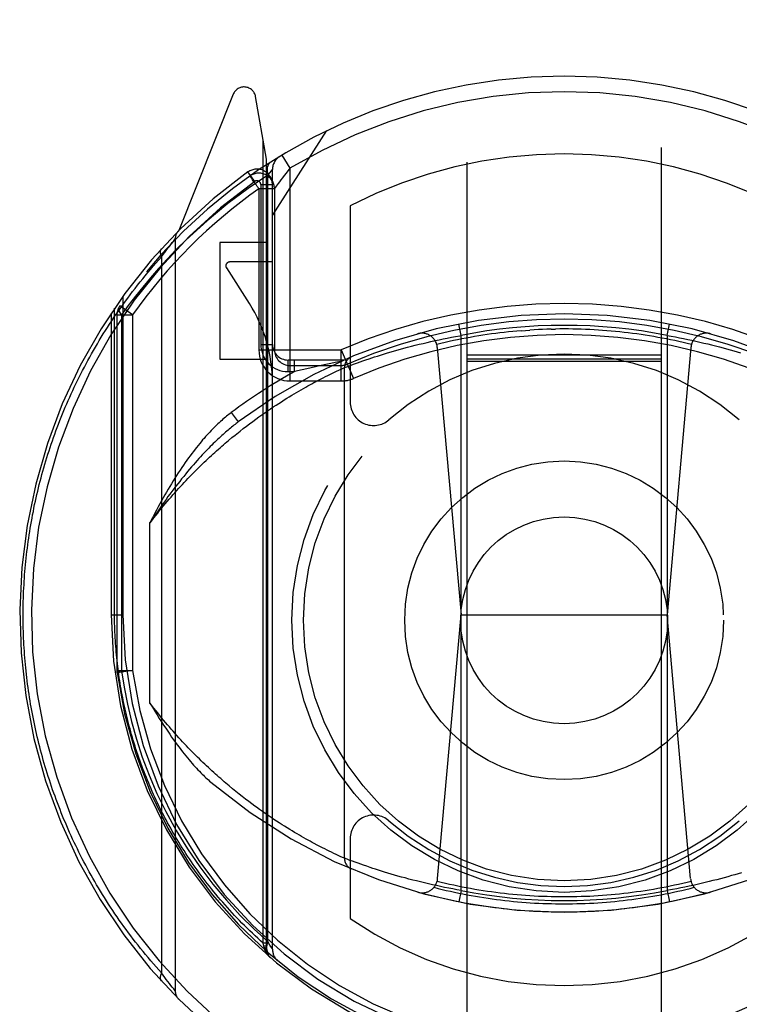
# Model space of a CAD drawing. Header units: inches. Extents: x 0 to 233, y 0 to 151.
# Tile 70 of 85: x 73.553 to 74.478, y 104.867 to 106.134. Entities that reach past the tile are written whole.
import ezdxf

# ---------------------------------------------------------------- set-up
doc = ezdxf.new("R2010")
doc.units = ezdxf.units.IN
doc.header["$LTSCALE"] = 12.808219
doc.header["$MEASUREMENT"] = 0
doc.linetypes.add('HIDDEN', pattern=[0.2, 0.1, -0.1])
doc.layers.add('DEFAULT_2', color=8, linetype='HIDDEN')

msp = doc.modelspace()

# ---------------------------------------------------------------- linework, layer by layer
at = {"layer": 'DEFAULT_2', "color": 8, "linetype": 'HIDDEN'}
for p, q in [((74.1278, 108.5122), (74.1278, 76.5104)), ((74.3778, 76.5104), (74.3778, 108.5122)), ((73.8274, 106.038), (73.7572, 105.8625)), ((73.8703, 105.9544), (73.8561, 106.035)), ((73.8778, 105.8822), (73.9478, 105.9912)), ((73.8659, 104.9459), (73.8659, 105.9793)), ((73.8703, 104.9382), (73.8703, 105.9544)), ((73.8899, 105.9598), (73.9003, 105.9427)), ((73.8549, 105.9257), (73.8462, 105.938)), ((73.8719, 105.9338), (73.8745, 105.9371)), ((73.8745, 105.9371), (73.8764, 105.9394)), ((73.8778, 104.9381), (73.8778, 105.9411)), ((73.9003, 105.9427), (73.8952, 105.9364)), ((73.9003, 105.9427), (73.9003, 105.6691)), ((73.849, 105.933), (73.8487, 105.9328)), ((73.849, 105.933), (73.8487, 105.9328)), ((73.8494, 105.9333), (73.849, 105.933)), ((73.8719, 104.9479), (73.8719, 105.9339)), ((73.8603, 105.9165), (73.8603, 105.7091)), ((73.8803, 105.9165), (73.8603, 105.9165)), ((73.8628, 105.9217), (73.8628, 105.7161)), ((73.8628, 105.9217), (73.8778, 105.9217)), ((73.8803, 105.9165), (73.8803, 105.7091)), ((73.9778, 105.8944), (73.9778, 105.6418)), ((73.749, 105.8471), (73.7508, 105.8495)), ((73.7508, 105.8495), (73.7527, 105.8518)), ((73.7527, 105.8518), (73.7528, 105.8519)), ((73.7528, 105.8519), (73.7528, 104.8844)), ((73.7394, 105.8346), (73.7413, 105.837)), ((73.7413, 105.837), (73.7434, 105.8398)), ((73.7434, 105.8398), (73.7452, 105.8423)), ((73.7452, 105.8423), (73.7472, 105.8448)), ((73.7472, 105.8448), (73.749, 105.8471)), ((73.8103, 105.8472), (73.8103, 105.6972)), ((73.8703, 105.8472), (73.8103, 105.8472)), ((73.7352, 105.8288), (73.7374, 105.8318)), ((73.7352, 105.8288), (73.7352, 104.9075)), ((73.7374, 105.8318), (73.7394, 105.8346)), ((73.8186, 105.8145), (73.848, 105.7686)), ((73.8778, 105.8222), (73.8228, 105.8222)), ((73.6853, 105.778), (73.6853, 105.3682)), ((73.6747, 105.3682), (73.6747, 105.7629)), ((73.6978, 105.7541), (73.6814, 105.7656)), ((73.6703, 105.7564), (73.6703, 105.3682)), ((73.6778, 105.7541), (73.6778, 105.2965)), ((73.6778, 105.7541), (73.6978, 105.7541)), ((73.6836, 105.7541), (73.6836, 105.2964)), ((73.6978, 105.7541), (73.6978, 105.2965)), ((74.1203, 105.7277), (74.1174, 105.7424)), ((74.2362, 105.7358), (74.2417, 105.7359)), ((74.3853, 105.7277), (74.3882, 105.7424)), ((74.0868, 105.7211), (74.0921, 105.7222)), ((74.0921, 105.7222), (74.0973, 105.7233)), ((74.0973, 105.7233), (74.1026, 105.7244)), ((74.1026, 105.7244), (74.1079, 105.7254)), ((74.1079, 105.7254), (74.1132, 105.7264)), ((74.1203, 105.0136), (74.1203, 105.7277)), ((74.3853, 105.7277), (74.3853, 105.0136)), ((74.3853, 105.7277), (74.3906, 105.7268)), ((74.3906, 105.7268), (74.3959, 105.7258)), ((74.3959, 105.7258), (74.4012, 105.7247)), ((74.4012, 105.7247), (74.4065, 105.7237)), ((74.4065, 105.7237), (74.4117, 105.7226)), ((74.4117, 105.7226), (74.417, 105.7215)), ((74.417, 105.7215), (74.4222, 105.7203)), ((73.8603, 105.7091), (73.9662, 105.7091)), ((73.8628, 105.7161), (73.8778, 105.7161)), ((73.9661, 105.6691), (73.9661, 105.7091)), ((73.9661, 105.7091), (73.982, 105.6724)), ((74.0376, 105.7087), (74.0422, 105.71)), ((74.0422, 105.71), (74.0468, 105.7112)), ((74.0468, 105.7112), (74.0516, 105.7125)), ((74.0516, 105.7125), (74.0564, 105.7138)), ((74.0564, 105.7138), (74.0613, 105.7151)), ((74.0613, 105.7151), (74.0663, 105.7163)), ((74.0663, 105.7163), (74.0714, 105.7175)), ((74.0714, 105.7175), (74.0765, 105.7187)), ((74.0765, 105.7187), (74.0816, 105.7199)), ((74.0816, 105.7199), (74.0868, 105.7211)), ((74.0897, 105.7123), (74.1203, 105.3682)), ((74.4159, 105.7123), (74.3853, 105.3682)), ((74.4222, 105.7203), (74.4273, 105.7191)), ((74.4273, 105.7191), (74.4325, 105.7179)), ((74.4325, 105.7179), (74.4375, 105.7167)), ((74.4375, 105.7167), (74.4425, 105.7155)), ((74.4425, 105.7155), (74.4475, 105.7142)), ((74.4475, 105.7142), (74.4524, 105.7129)), ((74.4524, 105.7129), (74.4571, 105.7117)), ((74.4571, 105.7117), (74.4618, 105.7104)), ((74.4618, 105.7104), (74.4664, 105.7091)), ((74.4664, 105.7091), (74.4709, 105.7078)), ((73.8103, 105.6972), (73.8703, 105.6972)), ((73.8978, 105.6811), (73.8978, 105.6961)), ((73.9703, 105.6961), (73.8978, 105.6961)), ((73.9063, 105.6811), (73.9063, 105.6961)), ((73.9941, 105.6949), (73.998, 105.6963)), ((73.998, 105.6963), (74.0022, 105.6977)), ((74.0022, 105.6977), (74.0056, 105.6988)), ((74.0056, 105.6988), (74.0091, 105.7)), ((74.0091, 105.7), (74.0128, 105.7012)), ((74.0128, 105.7012), (74.0166, 105.7024)), ((74.0166, 105.7024), (74.0205, 105.7036)), ((74.0205, 105.7036), (74.0246, 105.7049)), ((74.0246, 105.7049), (74.0288, 105.7061)), ((74.0288, 105.7061), (74.0332, 105.7074)), ((74.0332, 105.7074), (74.0376, 105.7087)), ((74.3778, 105.7022), (74.1278, 105.7022)), ((74.3778, 105.6971), (74.1278, 105.6971)), ((74.4709, 105.7078), (74.4753, 105.7065)), ((74.4753, 105.7065), (74.4795, 105.7053)), ((73.9003, 105.6891), (73.9661, 105.6891)), ((73.9258, 105.6857), (73.9161, 105.6834)), ((73.935, 105.6878), (73.9258, 105.6857)), ((73.9441, 105.6898), (73.935, 105.6878)), ((73.9528, 105.6917), (73.9441, 105.6898)), ((73.9583, 105.6929), (73.9528, 105.6917)), ((73.9673, 105.6948), (73.9583, 105.6929)), ((73.9633, 105.6831), (73.9662, 105.6844)), ((73.9662, 105.6844), (73.9689, 105.6857)), ((73.9703, 105.6863), (73.9733, 105.6874)), ((73.9703, 105.0551), (73.9703, 105.6863)), ((73.9733, 105.6874), (73.9767, 105.6887)), ((73.9767, 105.6887), (73.98, 105.6899)), ((73.98, 105.6899), (73.9833, 105.6911)), ((73.9833, 105.6911), (73.9871, 105.6925)), ((73.9871, 105.6925), (73.9904, 105.6937)), ((73.9904, 105.6937), (73.9941, 105.6949)), ((74.3778, 105.694), (74.1278, 105.694)), ((73.8978, 105.6811), (73.9063, 105.6811)), ((73.9161, 105.6834), (73.9063, 105.6811)), ((73.936, 105.6696), (73.9395, 105.6714)), ((73.9395, 105.6714), (73.9428, 105.6731)), ((73.9428, 105.6731), (73.9459, 105.6747)), ((73.9459, 105.6747), (73.9488, 105.6761)), ((73.9488, 105.6761), (73.9516, 105.6775)), ((73.9516, 105.6775), (73.9542, 105.6788)), ((73.9542, 105.6788), (73.9574, 105.6803)), ((73.9574, 105.6803), (73.9602, 105.6816)), ((73.9602, 105.6816), (73.9633, 105.6831)), ((73.9003, 105.6691), (73.9661, 105.6691)), ((73.9148, 105.6579), (73.9177, 105.6596)), ((73.9177, 105.6596), (73.9205, 105.6612)), ((73.9205, 105.6612), (73.9233, 105.6627)), ((73.9233, 105.6627), (73.9259, 105.6642)), ((73.9259, 105.6642), (73.9286, 105.6656)), ((73.9324, 105.6677), (73.936, 105.6696)), ((73.8927, 105.6447), (73.8961, 105.6468)), ((73.8961, 105.6468), (73.8993, 105.6488)), ((73.8993, 105.6488), (73.9026, 105.6507)), ((73.9026, 105.6507), (73.9057, 105.6526)), ((73.9057, 105.6526), (73.9088, 105.6545)), ((73.9088, 105.6545), (73.9118, 105.6562)), ((73.9118, 105.6562), (73.9148, 105.6579)), ((73.8715, 105.6307), (73.8752, 105.6333)), ((73.8752, 105.6333), (73.8788, 105.6357)), ((73.8788, 105.6357), (73.8824, 105.638)), ((73.8824, 105.638), (73.8859, 105.6403)), ((73.8859, 105.6403), (73.8894, 105.6425)), ((73.8894, 105.6425), (73.8927, 105.6447)), ((73.8248, 105.6284), (73.8338, 105.6164)), ((73.8563, 105.62), (73.8602, 105.6228)), ((73.8602, 105.6228), (73.864, 105.6255)), ((73.864, 105.6255), (73.8678, 105.6282)), ((73.8678, 105.6282), (73.8715, 105.6307)), ((73.8362, 105.6047), (73.8403, 105.6079)), ((73.8403, 105.6079), (73.8444, 105.611)), ((73.8444, 105.611), (73.8484, 105.6141)), ((73.8484, 105.6141), (73.8524, 105.6171)), ((73.8524, 105.6171), (73.8563, 105.62)), ((73.8213, 105.5926), (73.8256, 105.5962)), ((73.832, 105.6013), (73.8362, 105.6047)), ((73.817, 105.5889), (73.8213, 105.5926)), ((73.7203, 105.2548), (73.7203, 105.4866)), ((73.6703, 105.3682), (73.6747, 105.3682)), ((73.6703, 105.3682), (73.6853, 105.3682)), ((74.0901, 105.0289), (74.1203, 105.3682)), ((74.1203, 105.3682), (74.3853, 105.3682)), ((74.4154, 105.0289), (74.3853, 105.3682)), ((73.6778, 105.2965), (73.678, 105.2938)), ((73.6778, 105.2965), (73.6978, 105.2965)), ((73.6978, 105.2965), (73.678, 105.2938)), ((73.8264, 105.1445), (73.8221, 105.1481)), ((73.8307, 105.1411), (73.8264, 105.1445)), ((73.8349, 105.1377), (73.8307, 105.1411)), ((73.839, 105.1344), (73.8349, 105.1377)), ((73.8431, 105.1312), (73.839, 105.1344)), ((73.8472, 105.1281), (73.8431, 105.1312)), ((73.8512, 105.1251), (73.8472, 105.1281)), ((73.8552, 105.1222), (73.8512, 105.1251)), ((73.8648, 105.1152), (73.861, 105.118)), ((73.8686, 105.1126), (73.8648, 105.1152)), ((73.8723, 105.11), (73.8686, 105.1126)), ((73.876, 105.1076), (73.8723, 105.11)), ((73.8796, 105.1051), (73.876, 105.1076)), ((73.8831, 105.1028), (73.8796, 105.1051)), ((73.8866, 105.1005), (73.8831, 105.1028)), ((73.8901, 105.0983), (73.8866, 105.1005)), ((73.8934, 105.0962), (73.8901, 105.0983)), ((73.8968, 105.0941), (73.8934, 105.0962)), ((73.9, 105.0921), (73.8968, 105.0941)), ((73.9032, 105.0902), (73.9, 105.0921)), ((73.9063, 105.0883), (73.9032, 105.0902)), ((73.9094, 105.0865), (73.9063, 105.0883)), ((73.9124, 105.0848), (73.9094, 105.0865)), ((73.9153, 105.0831), (73.9124, 105.0848)), ((73.9182, 105.0814), (73.9153, 105.0831)), ((73.921, 105.0798), (73.9182, 105.0814)), ((73.9238, 105.0783), (73.921, 105.0798)), ((73.9264, 105.0769), (73.9238, 105.0783)), ((73.929, 105.0754), (73.9264, 105.0769)), ((73.9316, 105.0741), (73.929, 105.0754)), ((73.9778, 105.0806), (73.9778, 104.9777)), ((73.9352, 105.0721), (73.9316, 105.0741)), ((73.9387, 105.0703), (73.9352, 105.0721)), ((73.942, 105.0686), (73.9387, 105.0703)), ((73.9452, 105.067), (73.942, 105.0686)), ((73.9481, 105.0655), (73.9452, 105.067)), ((73.9509, 105.0641), (73.9481, 105.0655)), ((73.9536, 105.0629), (73.9509, 105.0641)), ((73.9568, 105.0613), (73.9536, 105.0629)), ((73.9597, 105.0599), (73.9568, 105.0613)), ((73.9622, 105.0588), (73.9597, 105.0599)), ((73.9649, 105.0575), (73.9622, 105.0588)), ((73.9678, 105.0562), (73.9649, 105.0575)), ((73.9703, 105.0551), (73.9678, 105.0562)), ((73.9737, 105.0538), (73.9703, 105.0551)), ((73.9772, 105.0524), (73.9737, 105.0538)), ((73.9806, 105.0512), (73.9772, 105.0524)), ((73.984, 105.05), (73.9806, 105.0512)), ((73.9879, 105.0486), (73.984, 105.05)), ((73.9913, 105.0474), (73.9879, 105.0486)), ((73.995, 105.0461), (73.9913, 105.0474)), ((73.999, 105.0447), (73.995, 105.0461)), ((74.0033, 105.0432), (73.999, 105.0447)), ((74.0068, 105.0421), (74.0033, 105.0432)), ((74.0103, 105.041), (74.0068, 105.0421)), ((74.014, 105.0398), (74.0103, 105.041)), ((74.0179, 105.0385), (74.014, 105.0398)), ((74.0219, 105.0373), (74.0179, 105.0385)), ((74.026, 105.0361), (74.0219, 105.0373)), ((74.0303, 105.0348), (74.026, 105.0361)), ((74.0346, 105.0335), (74.0303, 105.0348)), ((74.0391, 105.0322), (74.0346, 105.0335)), ((74.0437, 105.0309), (74.0391, 105.0322)), ((74.0484, 105.0297), (74.0437, 105.0309)), ((74.0532, 105.0284), (74.0484, 105.0297)), ((74.0581, 105.0271), (74.0532, 105.0284)), ((74.063, 105.0259), (74.0581, 105.0271)), ((74.068, 105.0246), (74.063, 105.0259)), ((74.4392, 105.025), (74.4342, 105.0238)), ((74.4442, 105.0263), (74.4392, 105.025)), ((74.4491, 105.0275), (74.4442, 105.0263)), ((74.454, 105.0288), (74.4491, 105.0275)), ((74.4587, 105.0301), (74.454, 105.0288)), ((74.4634, 105.0314), (74.4587, 105.0301)), ((74.4679, 105.0327), (74.4634, 105.0314)), ((74.4724, 105.0339), (74.4679, 105.0327)), ((74.4767, 105.0352), (74.4724, 105.0339)), ((74.4809, 105.0365), (74.4767, 105.0352)), ((74.0731, 105.0234), (74.068, 105.0246)), ((74.0782, 105.0222), (74.0731, 105.0234)), ((74.0834, 105.021), (74.0782, 105.0222)), ((74.0886, 105.0199), (74.0834, 105.021)), ((74.0938, 105.0187), (74.0886, 105.0199)), ((74.0991, 105.0176), (74.0938, 105.0187)), ((74.1044, 105.0166), (74.0991, 105.0176)), ((74.1097, 105.0156), (74.1044, 105.0166)), ((74.115, 105.0146), (74.1097, 105.0156)), ((74.1203, 105.0136), (74.115, 105.0146)), ((74.1203, 105.0136), (74.1174, 104.9989)), ((74.3853, 105.0136), (74.3882, 104.9989)), ((74.3976, 105.0159), (74.3923, 105.0149)), ((74.4029, 105.0169), (74.3976, 105.0159)), ((74.4082, 105.018), (74.4029, 105.0169)), ((74.4135, 105.0191), (74.4082, 105.018)), ((74.4187, 105.0202), (74.4135, 105.0191)), ((74.4239, 105.0214), (74.4187, 105.0202)), ((74.4291, 105.0226), (74.4239, 105.0214)), ((74.4342, 105.0238), (74.4291, 105.0226)), ((73.8668, 104.942), (73.8659, 104.9459)), ((73.8703, 104.9459), (73.8659, 104.9459)), ((73.8671, 104.9401), (73.8668, 104.942)), ((73.8703, 104.942), (73.8668, 104.942)), ((73.8673, 104.9394), (73.8671, 104.9401)), ((73.8703, 104.9382), (73.8703, 104.9383)), ((73.8746, 104.9434), (73.8719, 104.9479)), ((73.8764, 104.9403), (73.8746, 104.9434)), ((73.8774, 104.9386), (73.8764, 104.9403)), ((73.7374, 104.9045), (73.7352, 104.9075)), ((73.7394, 104.9018), (73.7374, 104.9045)), ((73.7413, 104.8993), (73.7394, 104.9018)), ((73.7434, 104.8965), (73.7413, 104.8993)), ((73.7452, 104.8941), (73.7434, 104.8965)), ((73.7472, 104.8916), (73.7452, 104.8941)), ((73.749, 104.8892), (73.7472, 104.8916)), ((73.7508, 104.8869), (73.749, 104.8892)), ((73.7528, 104.8844), (73.7508, 104.8869))]:
    msp.add_line(p, q, dxfattribs=at)
for points in [[(73.8753, 105.9506), (73.8738, 105.9494), (73.8726, 105.9479), (73.8717, 105.9461), (73.8711, 105.9439), (73.8708, 105.9416), (73.8708, 105.9391), (73.8712, 105.9365), (73.8719, 105.9338)], [(73.8764, 105.9394), (73.8774, 105.9407), (73.8777, 105.941), (73.8778, 105.9411)], [(73.8719, 105.9339), (73.8464, 105.9168), (73.8203, 105.8973), (73.7937, 105.8752), (73.7666, 105.8506)], [(73.852, 105.9281), (73.8512, 105.9294), (73.8504, 105.9305), (73.8497, 105.9314), (73.8492, 105.9322), (73.8488, 105.9326), (73.8487, 105.9328)], [(73.8603, 105.9165), (73.8592, 105.9179), (73.8582, 105.9194), (73.8571, 105.9209), (73.856, 105.9225), (73.855, 105.924), (73.8539, 105.9254), (73.852, 105.9281)], [(73.8952, 105.9364), (73.8928, 105.9334), (73.8906, 105.9305), (73.8886, 105.9278), (73.8867, 105.9254), (73.8851, 105.9232), (73.8827, 105.9198)], [(73.8806, 105.9169), (73.8804, 105.9166), (73.8803, 105.9165)], [(73.8827, 105.9198), (73.8818, 105.9185), (73.8806, 105.9169)], [(73.7666, 105.8506), (73.754, 105.8382), (73.7422, 105.8259), (73.7312, 105.8138), (73.7208, 105.8019), (73.7109, 105.79), (73.7015, 105.7782), (73.6924, 105.7662), (73.6836, 105.7541)], [(73.7347, 105.8389), (73.7346, 105.8388), (73.7345, 105.8386), (73.7344, 105.8385), (73.7343, 105.8384), (73.7342, 105.8382), (73.7341, 105.838), (73.734, 105.8379), (73.7339, 105.8377), (73.7338, 105.8376), (73.7338, 105.8374), (73.7337, 105.8372), (73.7336, 105.837), (73.7336, 105.8368), (73.7335, 105.8367), (73.7335, 105.8365), (73.7335, 105.8363), (73.7334, 105.8361), (73.7334, 105.8359), (73.7334, 105.8357), (73.7334, 105.8355), (73.7334, 105.8353), (73.7334, 105.835), (73.7334, 105.8348), (73.7334, 105.8346), (73.7334, 105.8344), (73.7334, 105.8342), (73.7334, 105.8339), (73.7335, 105.8337), (73.7335, 105.8335), (73.7335, 105.8332), (73.7336, 105.833), (73.7336, 105.8328), (73.7337, 105.8325), (73.7338, 105.8323), (73.7338, 105.8321), (73.7339, 105.8318), (73.734, 105.8316), (73.7341, 105.8313), (73.7342, 105.8311), (73.7342, 105.8308), (73.7344, 105.8306), (73.7345, 105.8303), (73.7346, 105.8301), (73.7347, 105.8298), (73.7348, 105.8296), (73.7349, 105.8293), (73.7351, 105.8291), (73.7352, 105.8288)], [(73.5572, 105.3682), (73.5572, 105.3725), (73.5572, 105.3767), (73.5573, 105.381), (73.5574, 105.3853), (73.5575, 105.3896), (73.5576, 105.3939), (73.5578, 105.3982), (73.558, 105.4025), (73.5583, 105.4068), (73.5585, 105.4111), (73.5588, 105.4154), (73.5591, 105.4197), (73.5594, 105.424), (73.5598, 105.4283), (73.5602, 105.4326), (73.5606, 105.4369), (73.5611, 105.4412), (73.5615, 105.4455), (73.562, 105.4498), (73.5626, 105.4541), (73.5631, 105.4584), (73.5637, 105.4627), (73.5643, 105.467), (73.565, 105.4713), (73.5656, 105.4756), (73.5663, 105.4799), (73.5671, 105.4842), (73.5678, 105.4885), (73.5686, 105.4928), (73.5694, 105.4971), (73.5703, 105.5014), (73.5711, 105.5057), (73.572, 105.51), (73.5729, 105.5144), (73.5739, 105.5187), (73.5749, 105.523), (73.5759, 105.5273), (73.577, 105.5316), (73.578, 105.5359), (73.5791, 105.5403), (73.5803, 105.5446), (73.5814, 105.5489), (73.5826, 105.5532), (73.5839, 105.5575), (73.5851, 105.5619), (73.5864, 105.5662), (73.5877, 105.5705), (73.5891, 105.5748), (73.5905, 105.5791), (73.5919, 105.5835), (73.5933, 105.5878), (73.5948, 105.5921), (73.5963, 105.5964), (73.5979, 105.6008), (73.5994, 105.6051), (73.6011, 105.6094), (73.6027, 105.6137), (73.6044, 105.6181), (73.6061, 105.6224), (73.6078, 105.6267), (73.6096, 105.631), (73.6114, 105.6353), (73.6133, 105.6396), (73.6151, 105.644), (73.6171, 105.6483), (73.619, 105.6526), (73.621, 105.6569), (73.623, 105.6612), (73.6251, 105.6655), (73.6272, 105.6698), (73.6293, 105.6741), (73.6314, 105.6784), (73.6336, 105.6827), (73.6359, 105.687), (73.6381, 105.6913), (73.6405, 105.6955), (73.6428, 105.6998), (73.6452, 105.7041), (73.6476, 105.7084), (73.6501, 105.7126), (73.6526, 105.7169), (73.6551, 105.7211), (73.6577, 105.7254), (73.6603, 105.7296), (73.663, 105.7339), (73.6656, 105.7381), (73.6684, 105.7423), (73.6711, 105.7465), (73.674, 105.7507), (73.6768, 105.7549), (73.6797, 105.7591), (73.6826, 105.7633), (73.6856, 105.7675), (73.6886, 105.7717), (73.6917, 105.7758), (73.6948, 105.78), (73.6979, 105.7841), (73.7011, 105.7882), (73.7043, 105.7923), (73.7076, 105.7965), (73.7109, 105.8005), (73.7142, 105.8046), (73.7176, 105.8087), (73.721, 105.8127), (73.7245, 105.8168), (73.728, 105.8208), (73.7316, 105.8248), (73.7352, 105.8288)], [(73.6836, 105.7541), (73.6822, 105.7563), (73.6812, 105.7585), (73.6806, 105.7606), (73.6805, 105.7625), (73.6807, 105.7642), (73.6814, 105.7656)], [(74.1977, 105.7338), (74.2032, 105.7342), (74.2087, 105.7346)], [(74.2362, 105.7358), (74.2307, 105.7357), (74.2252, 105.7355), (74.2197, 105.7352), (74.2142, 105.7349), (74.2087, 105.7346)], [(74.2528, 105.736), (74.2473, 105.736), (74.2417, 105.7359)], [(74.4165, 105.716), (74.4112, 105.7173), (74.4058, 105.7186), (74.4004, 105.7198), (74.3951, 105.721), (74.3897, 105.7221), (74.3843, 105.7232), (74.3788, 105.7242), (74.3734, 105.7252), (74.368, 105.7262), (74.3626, 105.7271), (74.3571, 105.728), (74.3517, 105.7288), (74.3462, 105.7296), (74.3407, 105.7303), (74.3353, 105.731), (74.3298, 105.7316), (74.3243, 105.7322), (74.3188, 105.7328), (74.3133, 105.7333), (74.3078, 105.7338), (74.3023, 105.7342), (74.2968, 105.7346), (74.2913, 105.7349), (74.2858, 105.7352), (74.2803, 105.7355), (74.2748, 105.7357), (74.2693, 105.7358), (74.2638, 105.7359), (74.2583, 105.736), (74.2528, 105.736)], [(74.1977, 105.7338), (74.1922, 105.7333), (74.1867, 105.7328), (74.1812, 105.7322), (74.1758, 105.7316), (74.1703, 105.731), (74.1648, 105.7303), (74.1593, 105.7296), (74.1539, 105.7288), (74.1484, 105.728), (74.143, 105.7271), (74.1376, 105.7262), (74.1321, 105.7252), (74.1267, 105.7242), (74.1213, 105.7232), (74.1159, 105.7221), (74.1105, 105.721), (74.1051, 105.7198), (74.0997, 105.7186), (74.0944, 105.7173), (74.089, 105.716)], [(74.1132, 105.7264), (74.1185, 105.7274), (74.1203, 105.7277)], [(73.9689, 105.6857), (73.9703, 105.6863), (73.9703, 105.6863)], [(73.9286, 105.6656), (73.9311, 105.667), (73.9324, 105.6677)], [(73.8248, 105.6284), (73.8233, 105.6273), (73.8218, 105.6262), (73.8203, 105.625), (73.8188, 105.6237), (73.8173, 105.6225), (73.8157, 105.6211), (73.8141, 105.6198), (73.8125, 105.6184), (73.8109, 105.6169), (73.8092, 105.6154), (73.8076, 105.6139), (73.8059, 105.6123), (73.8042, 105.6106), (73.8025, 105.6089), (73.8007, 105.6071), (73.799, 105.6053), (73.7972, 105.6034), (73.7954, 105.6015), (73.7936, 105.5995), (73.7917, 105.5975), (73.7899, 105.5953), (73.788, 105.5932), (73.7861, 105.5909), (73.7842, 105.5886), (73.7822, 105.5862), (73.7802, 105.5837), (73.7782, 105.5812), (73.7762, 105.5785), (73.7741, 105.5758), (73.7721, 105.573), (73.77, 105.5702), (73.7678, 105.5672), (73.7657, 105.5641), (73.7635, 105.5609), (73.7613, 105.5577), (73.759, 105.5543), (73.7567, 105.5508), (73.7545, 105.5473)], [(73.8338, 105.6164), (73.8324, 105.6154), (73.8311, 105.6144), (73.8297, 105.6133), (73.8282, 105.6122), (73.8268, 105.611), (73.8253, 105.6098), (73.8238, 105.6086), (73.8223, 105.6073), (73.8208, 105.606), (73.8192, 105.6047), (73.8176, 105.6033), (73.8159, 105.6019), (73.8143, 105.6004), (73.8126, 105.5988), (73.8108, 105.5973), (73.8091, 105.5956), (73.8073, 105.594), (73.8055, 105.5922), (73.8036, 105.5905), (73.8017, 105.5886), (73.7998, 105.5867), (73.7978, 105.5847), (73.7958, 105.5827), (73.7938, 105.5806), (73.7917, 105.5785), (73.7896, 105.5763), (73.7875, 105.574), (73.7853, 105.5716), (73.783, 105.5692), (73.7808, 105.5666), (73.7784, 105.564), (73.7761, 105.5613), (73.7737, 105.5585), (73.7712, 105.5556), (73.7687, 105.5527), (73.7662, 105.5496), (73.7636, 105.5464), (73.7609, 105.5431)], [(73.8256, 105.5962), (73.8299, 105.5996), (73.832, 105.6013)], [(73.7203, 105.4866), (73.7228, 105.4898), (73.7252, 105.493), (73.7277, 105.4961), (73.7302, 105.4992), (73.7327, 105.5023), (73.7351, 105.5053), (73.7376, 105.5083), (73.74, 105.5112), (73.7425, 105.5141), (73.7449, 105.517), (73.7474, 105.5198), (73.7498, 105.5226), (73.7523, 105.5254), (73.7547, 105.5281), (73.7571, 105.5308), (73.7595, 105.5334), (73.7619, 105.536), (73.7643, 105.5386), (73.7667, 105.5411), (73.7691, 105.5436), (73.7714, 105.5461), (73.7738, 105.5485), (73.7762, 105.5509), (73.7785, 105.5533), (73.7809, 105.5556), (73.7832, 105.5579), (73.7855, 105.5602), (73.7878, 105.5624), (73.7901, 105.5646), (73.7924, 105.5668), (73.7947, 105.569), (73.797, 105.5711), (73.7992, 105.5732), (73.8015, 105.5752), (73.8037, 105.5773), (73.806, 105.5793), (73.8082, 105.5813), (73.8104, 105.5832), (73.8126, 105.5851), (73.8148, 105.587), (73.817, 105.5889)], [(73.7545, 105.5473), (73.7523, 105.5439), (73.7502, 105.5405), (73.7481, 105.537), (73.7459, 105.5334), (73.7438, 105.5298), (73.7417, 105.5262), (73.7395, 105.5225), (73.7374, 105.5187), (73.7353, 105.5149), (73.7331, 105.511), (73.731, 105.5071), (73.7288, 105.5031), (73.7267, 105.4991), (73.7246, 105.495), (73.7224, 105.4908), (73.7203, 105.4866)], [(73.7609, 105.5431), (73.7585, 105.54), (73.756, 105.5369), (73.7535, 105.5337), (73.751, 105.5304), (73.7485, 105.5271), (73.746, 105.5237), (73.7434, 105.5203), (73.7409, 105.5168), (73.7384, 105.5132), (73.7358, 105.5096), (73.7332, 105.5059), (73.7307, 105.5022), (73.7281, 105.4984), (73.7255, 105.4945), (73.7229, 105.4906), (73.7203, 105.4866)], [(73.7352, 104.9075), (73.7317, 104.9114), (73.7282, 104.9153), (73.7248, 104.9193), (73.7214, 104.9232), (73.718, 104.9272), (73.7147, 104.9311), (73.7114, 104.9351), (73.7082, 104.9391), (73.705, 104.9431), (73.7018, 104.9472), (73.6987, 104.9512), (73.6956, 104.9552), (73.6926, 104.9593), (73.6896, 104.9633), (73.6866, 104.9674), (73.6837, 104.9715), (73.6808, 104.9756), (73.678, 104.9797), (73.6752, 104.9838), (73.6724, 104.9879), (73.6697, 104.992), (73.667, 104.9961), (73.6643, 105.0003), (73.6617, 105.0044), (73.6591, 105.0086), (73.6566, 105.0127), (73.6541, 105.0169), (73.6516, 105.021), (73.6492, 105.0252), (73.6468, 105.0294), (73.6445, 105.0335), (73.6421, 105.0377), (73.6398, 105.0419), (73.6376, 105.0461), (73.6354, 105.0503), (73.6332, 105.0545), (73.6311, 105.0587), (73.6289, 105.0629), (73.6269, 105.0671), (73.6248, 105.0713), (73.6228, 105.0755), (73.6208, 105.0798), (73.6189, 105.084), (73.617, 105.0882), (73.6151, 105.0924), (73.6133, 105.0967), (73.6115, 105.1009), (73.6097, 105.1051), (73.6079, 105.1093), (73.6062, 105.1136), (73.6046, 105.1178), (73.6029, 105.1221), (73.6013, 105.1263), (73.5997, 105.1305), (73.5982, 105.1348), (73.5966, 105.139), (73.5951, 105.1432), (73.5937, 105.1475), (73.5923, 105.1517), (73.5909, 105.156), (73.5895, 105.1602), (73.5882, 105.1645), (73.5868, 105.1687), (73.5856, 105.1729), (73.5843, 105.1772), (73.5831, 105.1814), (73.5819, 105.1857), (73.5808, 105.1899), (73.5796, 105.1942), (73.5785, 105.1984), (73.5775, 105.2026), (73.5764, 105.2069), (73.5754, 105.2111), (73.5744, 105.2154), (73.5735, 105.2196), (73.5725, 105.2239), (73.5716, 105.2281), (73.5708, 105.2323), (73.5699, 105.2366), (73.5691, 105.2408), (73.5683, 105.2451), (73.5676, 105.2493), (73.5668, 105.2535), (73.5661, 105.2578), (73.5654, 105.262), (73.5648, 105.2663), (73.5642, 105.2705), (73.5636, 105.2747), (73.563, 105.279), (73.5625, 105.2832), (73.5619, 105.2875), (73.5614, 105.2917), (73.561, 105.296), (73.5605, 105.3002), (73.5601, 105.3044), (73.5598, 105.3087), (73.5594, 105.3129), (73.5591, 105.3172), (73.5588, 105.3214), (73.5585, 105.3256), (73.5582, 105.3299), (73.558, 105.3341), (73.5578, 105.3384), (73.5576, 105.3426), (73.5575, 105.3469), (73.5574, 105.3511), (73.5573, 105.3554), (73.5572, 105.3596), (73.5572, 105.3639), (73.5572, 105.3682)], [(73.8659, 104.9459), (73.8623, 104.949), (73.8588, 104.9522), (73.8554, 104.9554), (73.852, 104.9586), (73.8486, 104.9618), (73.8452, 104.9651), (73.8419, 104.9684), (73.8386, 104.9716), (73.8354, 104.9749), (73.8322, 104.9782), (73.829, 104.9816), (73.8259, 104.9849), (73.8228, 104.9883), (73.8198, 104.9916), (73.8168, 104.995), (73.8138, 104.9984), (73.8109, 105.0018), (73.808, 105.0052), (73.8051, 105.0087), (73.8023, 105.0121), (73.7995, 105.0156), (73.7967, 105.019), (73.794, 105.0225), (73.7913, 105.026), (73.7887, 105.0295), (73.7861, 105.033), (73.7835, 105.0365), (73.7809, 105.04), (73.7784, 105.0435), (73.776, 105.0471), (73.7735, 105.0506), (73.7711, 105.0542), (73.7687, 105.0577), (73.7664, 105.0613), (73.7641, 105.0649), (73.7618, 105.0684), (73.7596, 105.072), (73.7574, 105.0756), (73.7552, 105.0792), (73.7531, 105.0828), (73.751, 105.0864), (73.7489, 105.09), (73.7469, 105.0936), (73.7449, 105.0972), (73.7429, 105.1008), (73.741, 105.1044), (73.7391, 105.1081), (73.7372, 105.1117), (73.7353, 105.1153), (73.7335, 105.119), (73.7317, 105.1226), (73.73, 105.1262), (73.7283, 105.1299), (73.7266, 105.1335), (73.7249, 105.1372), (73.7233, 105.1408), (73.7217, 105.1445), (73.7201, 105.1481), (73.7186, 105.1518), (73.7171, 105.1555), (73.7156, 105.1591), (73.7141, 105.1628), (73.7127, 105.1664), (73.7113, 105.1701), (73.7099, 105.1738), (73.7086, 105.1774), (73.7073, 105.1811), (73.706, 105.1848), (73.7047, 105.1884), (73.7035, 105.1921), (73.7023, 105.1958), (73.7011, 105.1994), (73.7, 105.2031), (73.6988, 105.2068), (73.6978, 105.2104), (73.6967, 105.2141), (73.6956, 105.2178), (73.6946, 105.2214), (73.6936, 105.2251), (73.6927, 105.2288), (73.6918, 105.2324), (73.6908, 105.2361), (73.69, 105.2398), (73.6891, 105.2434), (73.6883, 105.2471), (73.6875, 105.2508), (73.6867, 105.2544), (73.6859, 105.2581), (73.6852, 105.2618), (73.6845, 105.2654), (73.6838, 105.2691), (73.6832, 105.2728), (73.6825, 105.2764), (73.6819, 105.2801), (73.6814, 105.2838), (73.6808, 105.2874), (73.6803, 105.2911), (73.6798, 105.2948), (73.6793, 105.2984), (73.6788, 105.3021), (73.6784, 105.3058), (73.678, 105.3094), (73.6776, 105.3131), (73.6772, 105.3168), (73.6769, 105.3204), (73.6766, 105.3241), (73.6763, 105.3278), (73.676, 105.3315), (73.6758, 105.3351), (73.6756, 105.3388), (73.6754, 105.3425), (73.6752, 105.3461), (73.675, 105.3498), (73.6749, 105.3535), (73.6748, 105.3572), (73.6747, 105.3608), (73.6747, 105.3645), (73.6747, 105.3682)], [(73.678, 105.2938), (73.6781, 105.2942), (73.6785, 105.2946), (73.6794, 105.2951), (73.6805, 105.2955), (73.6819, 105.296), (73.6836, 105.2965)], [(73.6836, 105.2964), (73.6869, 105.275), (73.6912, 105.2532), (73.6965, 105.231), (73.7028, 105.2083), (73.7104, 105.1853), (73.7192, 105.162), (73.7292, 105.1386), (73.7406, 105.1151)], [(73.7203, 105.2548), (73.7234, 105.2495), (73.7264, 105.2445), (73.7294, 105.2396), (73.7323, 105.235), (73.7351, 105.2306), (73.7378, 105.2264), (73.7405, 105.2223), (73.7431, 105.2184), (73.7456, 105.2146), (73.7481, 105.211), (73.7506, 105.2076), (73.753, 105.2042), (73.7553, 105.201), (73.7576, 105.198), (73.7599, 105.195), (73.7621, 105.1921), (73.7642, 105.1894), (73.7664, 105.1867), (73.7685, 105.1842), (73.7705, 105.1817), (73.7725, 105.1794), (73.7745, 105.1771), (73.7764, 105.1749), (73.7783, 105.1728), (73.7802, 105.1708), (73.782, 105.1688), (73.7838, 105.167), (73.7856, 105.1652), (73.7873, 105.1634), (73.789, 105.1618), (73.7906, 105.1602), (73.7922, 105.1587), (73.7938, 105.1572), (73.7954, 105.1558), (73.7969, 105.1544), (73.7984, 105.1531)], [(73.8221, 105.1481), (73.8178, 105.1518), (73.8156, 105.1536), (73.8134, 105.1555), (73.8112, 105.1575), (73.8089, 105.1594), (73.8067, 105.1614), (73.8044, 105.1634), (73.8022, 105.1655), (73.7999, 105.1675), (73.7976, 105.1696), (73.7954, 105.1718), (73.7931, 105.1739), (73.7908, 105.1761), (73.7884, 105.1783), (73.7861, 105.1806), (73.7838, 105.1829), (73.7814, 105.1852), (73.7791, 105.1875), (73.7767, 105.1899), (73.7743, 105.1923), (73.7719, 105.1947), (73.7696, 105.1972), (73.7672, 105.1997), (73.7647, 105.2023), (73.7623, 105.2049), (73.7599, 105.2075), (73.7575, 105.2102), (73.755, 105.2129), (73.7526, 105.2156), (73.7501, 105.2184), (73.7477, 105.2212), (73.7452, 105.224), (73.7427, 105.2269), (73.7403, 105.2298), (73.7378, 105.2328), (73.7353, 105.2358), (73.7328, 105.2389), (73.7303, 105.242), (73.7278, 105.2451), (73.7253, 105.2483), (73.7228, 105.2515), (73.7203, 105.2548)], [(73.7406, 105.1151), (73.7539, 105.0907), (73.7684, 105.067), (73.7842, 105.0439), (73.801, 105.0218), (73.8185, 105.001), (73.8363, 104.9816), (73.8541, 104.9639), (73.8719, 104.9479)], [(73.861, 105.118), (73.8571, 105.1208), (73.8552, 105.1222)], [(74.2528, 105.0053), (74.2473, 105.0053), (74.2418, 105.0054), (74.2363, 105.0055), (74.2308, 105.0057), (74.2253, 105.0059), (74.2198, 105.0061), (74.2143, 105.0064), (74.2088, 105.0067), (74.2033, 105.0071), (74.1979, 105.0075), (74.1924, 105.008), (74.1869, 105.0085), (74.1814, 105.0091), (74.176, 105.0097), (74.1705, 105.0103), (74.165, 105.011), (74.1596, 105.0117), (74.1542, 105.0125), (74.1487, 105.0133), (74.1433, 105.0142), (74.1379, 105.0151), (74.1325, 105.016), (74.127, 105.017), (74.1216, 105.0181), (74.1163, 105.0192), (74.1109, 105.0203), (74.1055, 105.0214), (74.1001, 105.0227), (74.0948, 105.0239), (74.0894, 105.0252)], [(74.4161, 105.0252), (74.4108, 105.0239), (74.4054, 105.0227), (74.4, 105.0214), (74.3947, 105.0203), (74.3893, 105.0192), (74.3839, 105.0181), (74.3785, 105.017), (74.3731, 105.016), (74.3677, 105.0151), (74.3623, 105.0142), (74.3568, 105.0133), (74.3514, 105.0125), (74.3459, 105.0117), (74.3405, 105.011), (74.335, 105.0103), (74.3296, 105.0097), (74.3241, 105.0091), (74.3186, 105.0085), (74.3132, 105.008), (74.3077, 105.0075), (74.3022, 105.0071), (74.2967, 105.0067), (74.2912, 105.0064), (74.2857, 105.0061), (74.2803, 105.0059), (74.2748, 105.0057), (74.2693, 105.0055), (74.2638, 105.0054), (74.2583, 105.0053), (74.2528, 105.0053)], [(74.0854, 105.0177), (74.0907, 105.0163), (74.096, 105.015), (74.1013, 105.0138), (74.1067, 105.0126), (74.112, 105.0114), (74.1174, 105.0103), (74.1227, 105.0092), (74.1281, 105.0081), (74.1334, 105.0072), (74.1388, 105.0062), (74.1442, 105.0053), (74.1496, 105.0044), (74.155, 105.0036), (74.1604, 105.0028), (74.1658, 105.0021), (74.1712, 105.0014), (74.1766, 105.0008), (74.1821, 105.0002), (74.1875, 104.9996), (74.1929, 104.9991), (74.1983, 104.9987), (74.2038, 104.9982), (74.2092, 104.9979), (74.2146, 104.9975), (74.2201, 104.9973), (74.2255, 104.997), (74.231, 104.9968), (74.2364, 104.9967), (74.2419, 104.9965), (74.2473, 104.9965), (74.2528, 104.9965), (74.2582, 104.9965), (74.2637, 104.9965), (74.2691, 104.9967), (74.2746, 104.9968), (74.28, 104.997), (74.2855, 104.9973), (74.2909, 104.9975), (74.2963, 104.9979), (74.3018, 104.9982), (74.3072, 104.9987), (74.3126, 104.9991), (74.3181, 104.9996), (74.3235, 105.0002), (74.3289, 105.0008), (74.3343, 105.0014), (74.3397, 105.0021), (74.3451, 105.0028), (74.3505, 105.0036), (74.3559, 105.0044), (74.3613, 105.0053), (74.3667, 105.0062), (74.3721, 105.0072), (74.3775, 105.0081), (74.3828, 105.0092), (74.3882, 105.0103), (74.3935, 105.0114), (74.3989, 105.0126), (74.4042, 105.0138), (74.4095, 105.015), (74.4148, 105.0163), (74.4201, 105.0177)], [(74.3923, 105.0149), (74.387, 105.0139), (74.3853, 105.0136)], [(74.4407, 105.0114), (74.4353, 105.0099), (74.4299, 105.0084), (74.4245, 105.0071), (74.4191, 105.0057), (74.4136, 105.0044), (74.4082, 105.0031), (74.4027, 105.0019), (74.3972, 105.0007), (74.3918, 104.9996), (74.3863, 104.9985), (74.3808, 104.9975), (74.3753, 104.9965), (74.3698, 104.9955), (74.3642, 104.9946), (74.3587, 104.9937), (74.3532, 104.9929), (74.3476, 104.9921), (74.3421, 104.9914), (74.3365, 104.9907), (74.331, 104.99), (74.3254, 104.9894), (74.3198, 104.9889), (74.3143, 104.9884), (74.3087, 104.9879), (74.3031, 104.9875), (74.2975, 104.9871), (74.2919, 104.9868), (74.2863, 104.9865), (74.2807, 104.9862), (74.2752, 104.986), (74.2696, 104.9859), (74.264, 104.9858), (74.2584, 104.9857), (74.2528, 104.9857), (74.2472, 104.9857), (74.2416, 104.9858), (74.236, 104.9859), (74.2304, 104.986), (74.2248, 104.9862), (74.2192, 104.9865), (74.2136, 104.9868), (74.208, 104.9871), (74.2024, 104.9875), (74.1969, 104.9879), (74.1913, 104.9884), (74.1857, 104.9889), (74.1801, 104.9894), (74.1746, 104.99), (74.169, 104.9907), (74.1635, 104.9914), (74.1579, 104.9921), (74.1524, 104.9929), (74.1468, 104.9937), (74.1413, 104.9946), (74.1358, 104.9955), (74.1303, 104.9965), (74.1248, 104.9975), (74.1193, 104.9985), (74.1138, 104.9996), (74.1083, 105.0007), (74.1028, 105.0019), (74.0974, 105.0031), (74.0919, 105.0044), (74.0865, 105.0057), (74.081, 105.0071), (74.0756, 105.0084), (74.0702, 105.0099), (74.0648, 105.0114)], [(73.8703, 104.9384), (73.8702, 104.9384), (73.8702, 104.9385), (73.8702, 104.9385), (73.8702, 104.9386), (73.8701, 104.9387), (73.8701, 104.9387), (73.87, 104.9388), (73.87, 104.9389), (73.8699, 104.9389), (73.8698, 104.939), (73.8697, 104.939), (73.8696, 104.9391), (73.8696, 104.9392), (73.8695, 104.9392), (73.8694, 104.9393), (73.8692, 104.9394), (73.8691, 104.9394), (73.869, 104.9395), (73.8689, 104.9395), (73.8687, 104.9396), (73.8686, 104.9396), (73.8685, 104.9397), (73.8683, 104.9398), (73.8682, 104.9398), (73.868, 104.9399), (73.8678, 104.9399), (73.8677, 104.94), (73.8675, 104.94), (73.8673, 104.9401), (73.8671, 104.9401)], [(73.8703, 104.9367), (73.8703, 104.9368), (73.8703, 104.9369), (73.8703, 104.937), (73.8703, 104.9371), (73.8702, 104.9372), (73.8702, 104.9373), (73.8701, 104.9374), (73.8701, 104.9375), (73.87, 104.9376), (73.8699, 104.9377), (73.8699, 104.9378), (73.8698, 104.9379), (73.8697, 104.938), (73.8696, 104.938), (73.8695, 104.9381), (73.8694, 104.9382), (73.8693, 104.9383), (73.8691, 104.9384), (73.869, 104.9385), (73.8689, 104.9386), (73.8687, 104.9387), (73.8686, 104.9387), (73.8685, 104.9388), (73.8683, 104.9389), (73.8681, 104.939), (73.868, 104.9391), (73.8678, 104.9392), (73.8676, 104.9392), (73.8674, 104.9393), (73.8673, 104.9394)], [(73.8756, 104.9268), (73.8754, 104.927), (73.8752, 104.9271), (73.875, 104.9273), (73.8748, 104.9275), (73.8746, 104.9276), (73.8744, 104.9278), (73.8742, 104.928), (73.8741, 104.9282), (73.8739, 104.9284), (73.8737, 104.9285), (73.8735, 104.9287), (73.8733, 104.9289), (73.8732, 104.9291), (73.873, 104.9293), (73.8728, 104.9295), (73.8726, 104.9297), (73.8725, 104.9298), (73.8723, 104.93), (73.8721, 104.9302), (73.872, 104.9304), (73.8718, 104.9306), (73.8717, 104.9308), (73.8715, 104.931), (73.8714, 104.9312), (73.8712, 104.9314), (73.871, 104.9316), (73.8709, 104.9319), (73.8708, 104.9321), (73.8706, 104.9323), (73.8705, 104.9325), (73.8703, 104.9327), (73.8702, 104.9329), (73.87, 104.9331), (73.8699, 104.9333), (73.8698, 104.9336), (73.8696, 104.9338), (73.8695, 104.934), (73.8694, 104.9342), (73.8693, 104.9344), (73.8691, 104.9347), (73.869, 104.9349), (73.8689, 104.9351), (73.8688, 104.9353), (73.8687, 104.9356), (73.8686, 104.9358), (73.8685, 104.936), (73.8684, 104.9363), (73.8683, 104.9365), (73.8682, 104.9367), (73.8681, 104.937), (73.868, 104.9372), (73.8679, 104.9375), (73.8678, 104.9377), (73.8677, 104.9379), (73.8676, 104.9382), (73.8675, 104.9384), (73.8675, 104.9387), (73.8674, 104.9389), (73.8673, 104.9391), (73.8673, 104.9394)], [(73.8719, 104.9479), (73.871, 104.9456), (73.8704, 104.9434), (73.8701, 104.9412), (73.8701, 104.9391), (73.8704, 104.9372), (73.871, 104.9355), (73.8718, 104.934), (73.873, 104.9328)], [(73.8778, 104.9381), (73.8777, 104.9382), (73.8774, 104.9386)], [(73.7352, 104.9075), (73.7351, 104.9072), (73.7349, 104.907), (73.7348, 104.9067), (73.7347, 104.9065), (73.7346, 104.9062), (73.7345, 104.906), (73.7344, 104.9057), (73.7342, 104.9055), (73.7342, 104.9053), (73.7341, 104.905), (73.734, 104.9048), (73.7339, 104.9045), (73.7338, 104.9043), (73.7338, 104.904), (73.7337, 104.9038), (73.7336, 104.9036), (73.7336, 104.9033), (73.7335, 104.9031), (73.7335, 104.9029), (73.7335, 104.9026), (73.7334, 104.9024), (73.7334, 104.9022), (73.7334, 104.9019), (73.7334, 104.9017), (73.7334, 104.9015), (73.7334, 104.9013), (73.7334, 104.9011), (73.7334, 104.9009), (73.7334, 104.9007), (73.7334, 104.9005), (73.7334, 104.9003), (73.7335, 104.9001), (73.7335, 104.8999), (73.7335, 104.8997), (73.7336, 104.8995), (73.7336, 104.8993), (73.7337, 104.8991), (73.7338, 104.8989), (73.7338, 104.8988), (73.7339, 104.8986), (73.734, 104.8984), (73.7341, 104.8983), (73.7342, 104.8981), (73.7343, 104.898), (73.7344, 104.8978), (73.7345, 104.8977), (73.7346, 104.8975), (73.7347, 104.8974)]]:
    msp.add_lwpolyline(points, dxfattribs=at)
for radius in [0.35, 0.335, 0.205, 0.133]:
    msp.add_circle((74.2528, 105.3612), radius, dxfattribs=at)
for centre, radius, start, end in [((74.2528, 105.3612), 0.7, 35.2961, 144.7039), ((73.8413, 106.0324), 0.015, 10, 158.1959), ((74.2528, 105.3612), 0.68, 58.7763, 121.2238), ((73.8978, 105.9411), 0.02, 121.4688, 179.9992), ((74.2528, 105.3612), 0.6, 62.7204, 117.2796), ((74.2528, 105.3682), 0.7, 125.5126, 54.4874), ((73.8578, 105.9217), 0.02, 0, 125.5126), ((74.2528, 105.3682), 0.685, 125.5126, 54.4874), ((73.8603, 105.9165), 0.02, 0, 125.2543), ((73.8578, 105.9217), 0.005, 0, 125.5126), ((74.2528, 105.3612), 0.68, 125.2529, 144.7039), ((73.7678, 105.8519), 0.015, 135.0748, 180), ((73.8228, 105.8172), 0.005, 90, 212.6792), ((73.6978, 105.7541), 0.02, 144.7039, 180), ((73.6898, 105.6671), 0.188, 0, 32.6792), ((74.2528, 105.0487), 0.72, 66.5323, 113.4591), ((74.2528, 105.0557), 0.7, 53.2319, 126.7681), ((74.2528, 105.0487), 0.7, 66.536, 113.464), ((74.2528, 105.0557), 0.685, 78.8469, 101.1531), ((74.2528, 105.0487), 0.68, 66.5362, 113.464), ((74.0698, 105.7106), 0.02, 5.0796, 105.6131), ((74.4358, 105.7106), 0.02, 74.3869, 174.9204), ((73.9003, 105.7091), 0.04, 180, 270), ((73.8978, 105.7161), 0.035, 180, 270), ((73.8978, 105.7161), 0.02, 180, 270), ((73.9003, 105.7091), 0.02, 180, 270), ((73.9853, 105.6863), 0.015, 112.9863, 180), ((74.2528, 105.3612), 0.3425, 48.8739, 131.1261), ((73.9661, 105.7091), 0.02, 270, 293.464), ((74.2528, 105.0557), 0.715, 118.9817, 126.7681), ((73.9661, 105.7091), 0.04, 270, 293.4627), ((74.0078, 105.6418), 0.03, 180, 311.1261), ((74.2528, 105.3707), 0.5825, 180.2464, 359.7536), ((74.2528, 105.3707), 0.5675, 180.2497, 359.7503), ((73.6978, 105.2965), 0.02, 180, 187.6622), ((74.2528, 105.3712), 0.58, 187.6622, 352.3378), ((74.2528, 105.3712), 0.56, 187.6662, 352.3273), ((74.2528, 105.6857), 0.7, 229.529, 310.471), ((74.0078, 105.0806), 0.03, 48.8739, 180), ((74.2528, 105.3612), 0.3425, 228.8739, 311.1261), ((73.9853, 105.0551), 0.015, 180, 247.0137), ((74.0702, 105.0306), 0.02, 254.4248, 354.9204), ((74.4354, 105.0306), 0.02, 185.0796, 285.5752), ((74.2528, 105.6857), 0.685, 258.8469, 281.1531), ((74.2528, 105.3712), 0.48, 235.0461, 304.9539), ((73.8853, 104.9382), 0.015, 180, 229.6413), ((73.8978, 104.9381), 0.02, 180, 230.6594), ((73.7678, 104.8844), 0.015, 180, 224.9252)]:
    msp.add_arc(centre, radius, start, end, dxfattribs=at)

doc.saveas('drawing.dxf')
